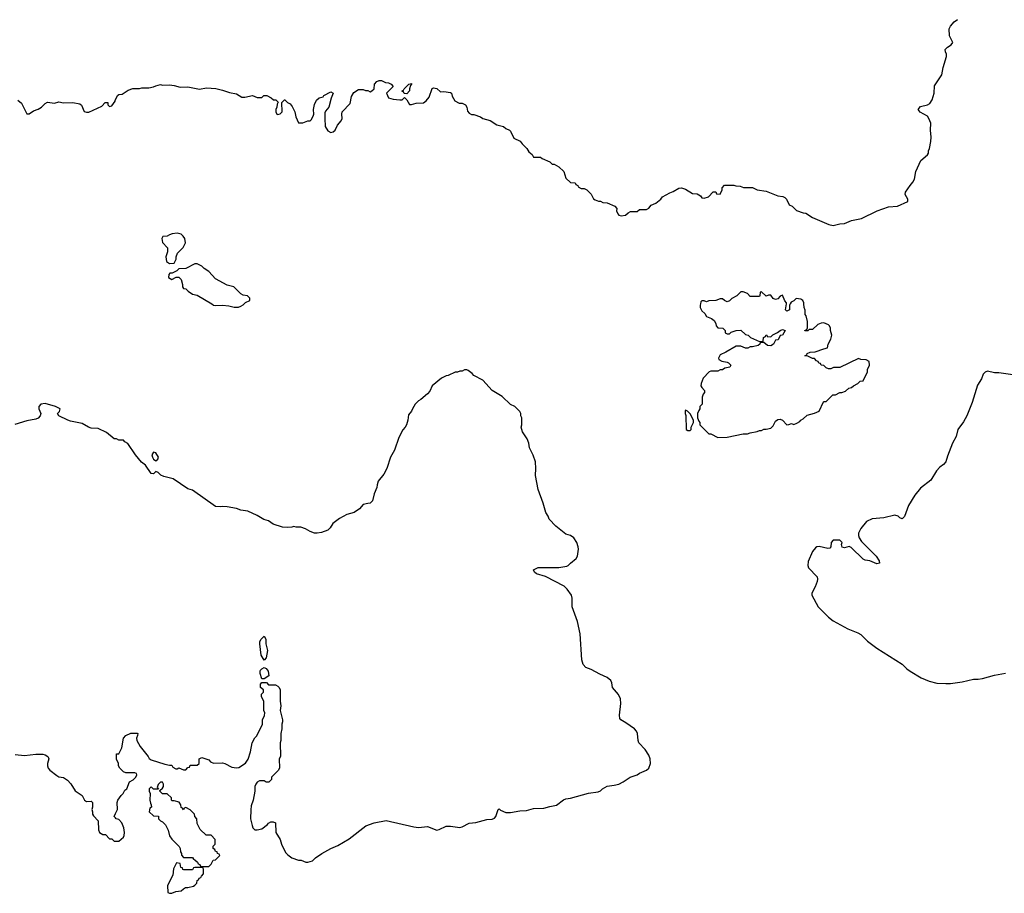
# Model space of a CAD drawing. Header units: inches. Extents: x 2494115 to 2685112, y 774173 to 915163.
# Tile 163 of 215: x 2639169 to 2647716, y 854882 to 862469. Entities that reach past the tile are written whole.
import ezdxf

# ---------------------------------------------------------------- set-up
doc = ezdxf.new("R2010")
doc.units = ezdxf.units.IN
doc.header["$MEASUREMENT"] = 0
for name, color, linetype in [('C6835', 7, 'Continuous'), ('C6836', 7, 'Continuous'), ('C6845', 7, 'Continuous'), ('C6846', 7, 'Continuous')]:
    doc.layers.add(name, color=color, linetype=linetype)

msp = doc.modelspace()

# ---------------------------------------------------------------- linework, layer by layer
at = {"layer": 'C6835', "color": 5, "elevation": 40}
for points in [[(2640000, 858828.3), (2639990, 858828.7), (2639923.1, 858883.1), (2639850, 858918), (2639790, 858922), (2639766, 858930), (2639710, 858962), (2639610, 858981.2), (2639588, 858990), (2639508, 859030), (2639498, 859050), (2639513.6, 859066.4), (2639519, 859090), (2639479, 859110), (2639390, 859135.4), (2639351.3, 859130), (2639334.8, 859110), (2639336, 859090), (2639351.3, 859050), (2639346, 859030), (2639330, 859008.7), (2639310, 858999), (2639230, 858984), (2639127.5, 858952.5)], [(2639130, 856087.7), (2639210, 856078.8), (2639310, 856091), (2639370, 856091.3), (2639390, 856084.7), (2639414, 856070), (2639419.6, 856059.6), (2639422, 856050), (2639411, 856010), (2639410.8, 855990), (2639414.8, 855970), (2639430.5, 855950.5), (2639490, 855904), (2639510, 855894), (2639550, 855886.8), (2639584.5, 855864.5), (2639613.7, 855833.7), (2639650, 855771.3), (2639710, 855732), (2639732, 855690), (2639750, 855678), (2639790, 855682), (2639802, 855670), (2639802, 855630), (2639794, 855610), (2639802, 855590), (2639802, 855570), (2639810, 855554), (2639851.6, 855511.6), (2639852.7, 855432.7), (2639862, 855410), (2639890, 855394), (2639912.7, 855392.7), (2639950, 855354), (2639970, 855354), (2639990, 855334), (2640000, 855334)], [(2640000, 855536.7), (2639988, 855550), (2640000, 855574)]]:
    msp.add_lwpolyline(points, dxfattribs=at)
at = {"layer": 'C6836', "color": 5, "elevation": 40}
msp.add_lwpolyline([(2639154, 861770), (2639183.6, 861743.6), (2639230, 861652), (2639250, 861652), (2639290, 861678), (2639330, 861691.3), (2639358, 861710), (2639390, 861742), (2639410, 861752), (2639470, 861744.7), (2639510, 861756), (2639550, 861746), (2639630.8, 861750.8), (2639690, 861738), (2639706, 861726), (2639730, 861672), (2639750, 861664.7), (2639770, 861666), (2639882, 861718), (2639910, 861751.3), (2639934, 861750), (2639934, 861730), (2639950, 861714), (2639970, 861722), (2639998, 861762), (2639998, 861770), (2640000, 861774)], dxfattribs=at)
at = {"layer": 'C6845', "color": 5, "elevation": 40}
for points in [[(2640835.5, 860000), (2640850, 859991), (2640870, 859986.8), (2640930, 859990.8), (2640985.4, 859985.4), (2641031.6, 859971.6), (2641068.4, 859971.6), (2641090, 859982), (2641110, 859992), (2641118, 860000)], [(2645077.7, 860000), (2645076, 859990), (2645076, 859970), (2645090, 859942), (2645116.9, 859916.9), (2645131.6, 859891.6), (2645174.4, 859874.4), (2645196.9, 859856.9), (2645211.6, 859831.6), (2645214, 859810), (2645230, 859794), (2645274, 859790), (2645294, 859770), (2645294, 859750), (2645310, 859742), (2645330, 859742), (2645344, 859756), (2645388.9, 859771.1), (2645430, 859772), (2645470, 859734), (2645494, 859730), (2645514, 859710), (2645590, 859674), (2645610, 859674), (2645622, 859678), (2645626, 859710), (2645642, 859718), (2645648.4, 859731.6), (2645654, 859730), (2645658, 859718), (2645690, 859714), (2645708.4, 859731.6), (2645748.9, 859751.1), (2645770, 859771), (2645790, 859778), (2645814, 859770), (2645792, 859730), (2645770, 859726), (2645754, 859690), (2645730, 859686), (2645712, 859650), (2645690, 859638), (2645660.4, 859640.4), (2645630, 859666), (2645610, 859666), (2645598, 859662), (2645594, 859650), (2645579.6, 859640.4), (2645530.9, 859629.1), (2645510, 859628.7), (2645490, 859615.3), (2645470, 859615.3), (2645430, 859634), (2645390, 859634), (2645299.8, 859580.2), (2645250, 859558), (2645234, 859530), (2645238, 859518), (2645263.6, 859503.6), (2645310, 859496), (2645322, 859490), (2645342, 859470), (2645334, 859450), (2645290, 859442), (2645270, 859428), (2645250, 859428), (2645230, 859418), (2645170, 859418), (2645154, 859410), (2645103.6, 859356.4), (2645084.7, 859310), (2645082, 859290), (2645090, 859274), (2645114, 859250), (2645114, 859230), (2645103.6, 859216.4), (2645094, 859190), (2645094, 859130), (2645074, 859110), (2645074, 859090), (2645063.6, 859076.4), (2645054, 859050), (2645054, 859010), (2645063.6, 858983.6), (2645074, 858970), (2645074, 858950), (2645152.7, 858872.7), (2645170, 858872), (2645230, 858842), (2645310, 858844.7), (2645450, 858871.3), (2645488.4, 858871.6), (2645510, 858882), (2645570, 858892), (2645590, 858902), (2645610, 858902), (2645630, 858912), (2645650, 858912), (2645690, 858922), (2645710, 858942), (2645730, 858981), (2645750, 858996), (2645770, 859001), (2645792, 858990), (2645830, 858952), (2645847.3, 858952.7), (2645870, 858962), (2645890, 858954), (2645916.4, 858963.6), (2645940.4, 858979.6), (2645950, 858992), (2645970, 859002), (2646004.7, 859035.3), (2646069.3, 859050.7), (2646108, 859070), (2646146, 859150), (2646150, 859154), (2646170, 859154), (2646228.4, 859211.6), (2646250, 859212), (2646288.4, 859231.6), (2646307.3, 859232.7), (2646336.4, 859243.6), (2646366, 859270), (2646390, 859274), (2646406, 859290), (2646446, 859310), (2646466, 859330), (2646490, 859334), (2646528, 859410), (2646528.4, 859431.6), (2646546, 859470), (2646542, 859502), (2646516.4, 859516.4), (2646470, 859518), (2646450, 859526), (2646290, 859448), (2646232.7, 859447.3), (2646210, 859438), (2646190, 859438), (2646170, 859446), (2646150, 859466), (2646127.3, 859467.3), (2646122, 859482), (2646107.3, 859487.3), (2646102, 859502), (2646087.3, 859507.3), (2646070, 859526), (2646050, 859526), (2646010, 859548), (2645986, 859550), (2646002, 859558), (2646006, 859570), (2646030, 859582), (2646074.6, 859585.4), (2646148.4, 859611.6), (2646182, 859618), (2646188, 859650), (2646210, 859694), (2646219, 859730), (2646208, 859770), (2646208, 859790), (2646198, 859810), (2646190, 859818), (2646150, 859835.3), (2646125.4, 859834.6), (2646096.9, 859823.1), (2646050, 859778), (2646022, 859778), (2646010, 859768), (2645986, 859766), (2645986, 859770), (2646002, 859778), (2646008, 859792), (2646008.4, 859848.4), (2645996.4, 859896.4), (2645988, 859910), (2645987.3, 859947.3), (2645978, 859970), (2645976, 860000)], [(2645857.1, 860000), (2645851.3, 859990), (2645851, 859950), (2645830, 859938), (2645818, 859950), (2645824.7, 860000)], [(2640000, 855574), (2640018, 855610), (2640015.3, 855670), (2640022, 855690), (2640049.1, 855730.9), (2640068, 855750), (2640083.1, 855776.9), (2640098, 855790), (2640122, 855850), (2640152.7, 855867.3), (2640178, 855890), (2640186, 855910), (2640182, 855922), (2640168, 855928), (2640090, 855928), (2640070, 855938), (2640038, 855970), (2640028, 855990), (2640028, 856010), (2640008.4, 856048.4), (2640008, 856090), (2640010, 856094), (2640030, 856094), (2640036.4, 856103.6), (2640054.6, 856145.4), (2640068.7, 856230), (2640090, 856254), (2640132.7, 856272.7), (2640190, 856274), (2640194, 856270), (2640192.7, 856252.7), (2640182, 856230), (2640184.7, 856210), (2640216, 856156), (2640284.7, 856070), (2640291.6, 856051.6), (2640310, 856042), (2640430, 856004.7), (2640470, 855994), (2640490, 855994), (2640498, 855978), (2640523.6, 855963.6), (2640536.4, 855963.6), (2640550, 855972), (2640590, 855954), (2640610, 855954), (2640630, 855974), (2640642, 855978), (2640650, 855994), (2640710, 855994), (2640726, 856010), (2640726, 856050), (2640750, 856062), (2640810, 856042), (2640824.7, 856024.7), (2640850, 856012), (2640930, 856016), (2640950, 856010.7), (2641010, 855978.8), (2641050, 855971.3), (2641070, 855976), (2641129.1, 856010.9), (2641152.9, 856047.1), (2641174, 856110), (2641186, 856190), (2641210, 856232), (2641228.9, 856251.1), (2641278, 856350), (2641278, 856390), (2641294, 856426), (2641298, 856450), (2641288.7, 856470), (2641288.4, 856548.4), (2641268.7, 856590), (2641268.9, 856611.1), (2641286, 856630), (2641286, 856650), (2641258, 856670), (2641260.4, 856699.6), (2641270, 856714), (2641290, 856714), (2641311.6, 856711.6), (2641330, 856694), (2641390, 856692), (2641410, 856682), (2641422, 856670), (2641431.3, 856650), (2641431.3, 856550), (2641436, 856510), (2641431, 856470), (2641450.7, 856389.3), (2641450.8, 856370), (2641444.7, 856350), (2641444.7, 856310), (2641436, 856270), (2641436, 856210), (2641431.3, 856190), (2641432, 856070), (2641422, 856050), (2641424.7, 855970), (2641412, 855950), (2641354, 855890), (2641354, 855870), (2641332.7, 855847.3), (2641310, 855846), (2641290, 855858), (2641250, 855858), (2641230, 855848), (2641218, 855830), (2641211.6, 855808.4), (2641211.3, 855770), (2641194.8, 855690), (2641178.8, 855641.2), (2641174.4, 855605.6), (2641174, 855530), (2641186, 855470), (2641192, 855450), (2641210, 855432), (2641230, 855432), (2641270, 855442), (2641320.4, 855479.6), (2641330, 855492), (2641350, 855502), (2641370, 855502), (2641390, 855494), (2641392, 855410), (2641431.3, 855350), (2641442, 855310), (2641476, 855236), (2641495.3, 855215.3), (2641530.9, 855190.9), (2641590, 855171.3), (2641611.1, 855171.1), (2641651.6, 855151.6), (2641670, 855151.3), (2641710, 855164.7), (2641738, 855190), (2641792.5, 855227.5), (2641869.5, 855270.5), (2641930, 855296.3), (2642030, 855356.3), (2642173.1, 855466.9), (2642246.3, 855493.7), (2642350, 855513), (2642590, 855459.1), (2642630, 855454.8), (2642710, 855461), (2642790, 855431), (2642810, 855436), (2642870, 855466), (2642910, 855466), (2642990, 855454), (2643010, 855458.8), (2643070, 855490.6), (2643130, 855496), (2643223.6, 855523.6), (2643270, 855526), (2643290, 855536), (2643301.2, 855550), (2643322, 855610), (2643330, 855616), (2643344, 855604), (2643390, 855584), (2643430, 855583), (2643510, 855597.1), (2643570, 855601.6), (2643630, 855619.1), (2643719.5, 855620.5), (2643770, 855637.3), (2643830, 855647.7), (2643890, 855694.8), (2643910, 855702.8), (2643950, 855707.7), (2644107.3, 855752.7), (2644190, 855762.8), (2644210, 855771), (2644229.6, 855790.4), (2644270, 855813.4), (2644330, 855820.5), (2644369.5, 855830.5), (2644408, 855850), (2644469.2, 855890.8), (2644530, 855911.3), (2644550, 855924.7), (2644610, 855950.8), (2644630.9, 855969.1), (2644644, 856010), (2644642.7, 856050), (2644630, 856081.6), (2644598.9, 856130), (2644542.9, 856190), (2644536.8, 856210), (2644531.3, 856270), (2644523.1, 856290), (2644506, 856310), (2644430, 856363.5), (2644387.6, 856387.6), (2644379.1, 856399.1), (2644375, 856430), (2644387.1, 856530), (2644384.1, 856570), (2644366.9, 856610), (2644315.1, 856670), (2644309.7, 856710), (2644301.7, 856730), (2644270, 856755.8), (2644205.3, 856785.3), (2644130, 856826.9), (2644083.3, 856843.3), (2644059.7, 856870), (2644048.3, 856910), (2644034.3, 857134.3), (2644010, 857242), (2643964.2, 857370), (2643965.6, 857445.6), (2643959, 857470), (2643922, 857522), (2643895.3, 857550), (2643733.1, 857633.1), (2643655.5, 857655.5), (2643639, 857670), (2643629.2, 857690), (2643670, 857710.4), (2643850, 857711.6), (2643917.7, 857722.3), (2643931.2, 857728.8), (2643949.3, 857750), (2643998.7, 857790), (2644010, 857811), (2644020.4, 857870), (2644018.5, 857890), (2644005, 857930), (2643979.3, 857970), (2643950, 857989.8), (2643910, 858001.6), (2643823.7, 858070), (2643765.2, 858130), (2643756.5, 858156.5), (2643735.3, 858190), (2643713.2, 858270), (2643669.3, 858390), (2643646, 858510), (2643649.4, 858570.6), (2643646.6, 858630), (2643627.3, 858687.3), (2643595.3, 858750), (2643588.7, 858790), (2643575.3, 858830), (2643535.3, 858890), (2643522, 858930), (2643528, 858950), (2643528, 859010), (2643518, 859030), (2643518, 859050), (2643510, 859066), (2643466, 859110), (2643430, 859128), (2643358, 859198), (2643269.4, 859249.4), (2643190, 859338), (2643110, 859378), (2643096.5, 859396.5), (2643063.1, 859423.1), (2643050, 859428.7), (2643031.6, 859428.4), (2643010, 859418), (2642990, 859418), (2642970, 859408), (2642950, 859408), (2642890, 859378), (2642870, 859375.3), (2642830, 859355.3), (2642750.7, 859289.3), (2642730, 859242), (2642710, 859219), (2642652, 859170), (2642630, 859158), (2642602, 859130), (2642578, 859090), (2642571.3, 859070), (2642543.5, 859036.5), (2642538.8, 858990), (2642526.8, 858950), (2642516, 858930), (2642493.7, 858906.3), (2642460.5, 858839.5), (2642422.8, 858730), (2642386.8, 858670), (2642356, 858570), (2642330, 858522), (2642279.8, 858460.2), (2642271, 858430), (2642270, 858406), (2642246, 858350), (2642231.3, 858290), (2642210, 858269), (2642190, 858268.7), (2642150, 858258), (2642118.8, 858221.2), (2642072, 858190), (2642010, 858173.2), (2641943.8, 858136.2), (2641886.2, 858093.8), (2641865.2, 858054.8), (2641843.4, 858036.6), (2641790, 858016), (2641750, 858009.6), (2641729.6, 858009.6), (2641690, 858024), (2641650, 858048.7), (2641610, 858062), (2641570, 858062), (2641550, 858068.7), (2641530, 858062), (2641490, 858059), (2641450, 858062), (2641370, 858089), (2641330, 858117.2), (2641289.3, 858129.3), (2641230, 858164), (2641150, 858201.2), (2641090, 858209.3), (2641050, 858222.7), (2640970, 858237.2), (2640930, 858241.2), (2640910, 858237.2), (2640870, 858242.7), (2640670, 858382), (2640630, 858394), (2640500.2, 858480.2), (2640421.2, 858501.2), (2640394.6, 858514.6), (2640370, 858538), (2640350, 858546), (2640330, 858526), (2640310, 858528), (2640260.2, 858600.2), (2640226.8, 858626.8), (2640175.3, 858690), (2640108.4, 858788.4), (2640083.1, 858803.1), (2640070, 858818), (2640030, 858818), (2640008, 858828), (2640000, 858828.3)], [(2647790, 859383.7), (2647670, 859400.9), (2647630, 859400.9), (2647570, 859417.2), (2647550, 859409.2), (2647534, 859390), (2647517.3, 859350), (2647484.4, 859295.6), (2647436.4, 859143.6), (2647391.3, 859030), (2647362, 858978), (2647314.4, 858910), (2647298.3, 858850), (2647267.3, 858792.7), (2647222.5, 858677.5), (2647210.1, 858629.9), (2647190, 858605.4), (2647157.3, 858582.7), (2647128.2, 858551.8), (2647079.3, 858470), (2646990, 858400.5), (2646940, 858340), (2646884.2, 858250), (2646850, 858155.3), (2646830, 858135.3), (2646810, 858144), (2646796.2, 858156.2), (2646767.2, 858167.2), (2646670, 858143.9), (2646570, 858134.2), (2646519.5, 858110), (2646470.3, 858050), (2646452, 858010), (2646450.4, 857990), (2646455.5, 857970), (2646477, 857937), (2646604.7, 857810), (2646631.3, 857770), (2646634, 857750), (2646610, 857742), (2646550, 857769), (2646510, 857775.3), (2646490, 857784), (2646386.6, 857886.6), (2646370, 857893.2), (2646330, 857882.7), (2646308.7, 857888.7), (2646302, 857910), (2646308, 857930), (2646288.4, 857948.4), (2646230, 857948), (2646212, 857930), (2646211.3, 857890), (2646201, 857879), (2646183.5, 857876.5), (2646110, 857893.5), (2646090, 857889.8), (2646077.7, 857882.3), (2646051.3, 857850), (2646015, 857765), (2646011.3, 857730), (2646017.3, 857710), (2646091.3, 857630), (2646094.7, 857610), (2646091.1, 857588.9), (2646075.8, 857544.2), (2646045.7, 857490), (2646044.4, 857470), (2646102, 857370), (2646190, 857280.7), (2646230, 857247.3), (2646358.5, 857178.5), (2646445.2, 857145.2), (2646471.3, 857130), (2646530, 857071), (2646610, 857011.3), (2646830, 856870.8), (2646870, 856831), (2646898, 856810), (2646993.7, 856753.7), (2647065.2, 856725.2), (2647130, 856707.7), (2647210, 856703), (2647250, 856705.5), (2647350, 856718.8), (2647450, 856740.7), (2647490, 856740.7), (2647527.1, 856747.1), (2647630, 856776.3), (2647726.8, 856793.2)], [(2640000, 855334), (2640030, 855334), (2640069.3, 855370.7), (2640076, 855384), (2640079.3, 855410), (2640072.3, 855450), (2640055.1, 855495.1), (2640030, 855524), (2640006, 855530), (2640000, 855536.7)]]:
    msp.add_lwpolyline(points, dxfattribs=at)
for points in [[(2644950, 859078), (2644944.7, 859070), (2644944.7, 859050), (2644952, 859032), (2644954, 858910), (2644970, 858902), (2644990, 858902), (2644998, 858910), (2644998, 858930), (2645018, 858970), (2645018, 858990), (2644990, 859046), (2644966, 859070)], [(2640330, 858714), (2640316, 858690), (2640321, 858670), (2640330, 858652), (2640350, 858638), (2640368.9, 858651.1), (2640374, 858670), (2640350, 858708)], [(2641290, 856906), (2641265.2, 856950), (2641253.2, 857050), (2641254, 857070), (2641265.2, 857090), (2641290, 857114), (2641304.7, 857090), (2641306, 857050), (2641319.1, 856990), (2641310, 856926)], [(2641270, 856746), (2641255.3, 856790), (2641255.3, 856810), (2641260.2, 856819.8), (2641270, 856832), (2641290, 856842), (2641310, 856834), (2641324.7, 856810), (2641332, 856770), (2641290, 856746)], [(2640410, 855846), (2640390, 855846), (2640370, 855826), (2640362, 855802), (2640374, 855786), (2640330, 855786), (2640310, 855806), (2640294, 855790), (2640294, 855770), (2640302, 855750), (2640298, 855690), (2640303.6, 855663.6), (2640311.6, 855651.6), (2640314, 855630), (2640298, 855622), (2640294, 855590), (2640330, 855554), (2640372.7, 855552.7), (2640374, 855530), (2640391.6, 855511.6), (2640410, 855502), (2640435.3, 855475.3), (2640458, 855430), (2640470, 855382), (2640490, 855352), (2640554, 855290), (2640562, 855270), (2640563.6, 855243.6), (2640572.7, 855227.3), (2640572.7, 855212.7), (2640590, 855194), (2640670, 855192), (2640678, 855178), (2640690, 855174), (2640712.7, 855152.7), (2640718, 855138), (2640732.7, 855132.7), (2640738, 855118), (2640750, 855114), (2640810, 855114), (2640830, 855134), (2640848.9, 855171.1), (2640870, 855174), (2640906, 855210), (2640902, 855222), (2640887.3, 855227.3), (2640882, 855242), (2640870, 855246), (2640862, 855262), (2640848, 855270), (2640848.4, 855291.6), (2640866, 855310), (2640866, 855350), (2640830, 855386), (2640788.4, 855388.4), (2640736.4, 855436.4), (2640708.4, 855488.4), (2640706, 855530), (2640688.7, 855548.7), (2640686, 855570), (2640650, 855608), (2640610, 855626), (2640598, 855622), (2640590, 855606), (2640582, 855622), (2640570, 855626), (2640568, 855650), (2640554.6, 855674.6), (2640510, 855686), (2640490, 855686), (2640486, 855690), (2640486, 855710), (2640450, 855746), (2640410, 855746), (2640386, 855770), (2640386, 855774), (2640410, 855794), (2640418, 855810), (2640418, 855830)], [(2640530, 855146), (2640505.4, 855094.6), (2640499.6, 855040.4), (2640452, 854950), (2640454, 854890), (2640470, 854882), (2640490, 854882), (2640523.1, 854896.9), (2640570, 854904.7), (2640590, 854922), (2640608.9, 854931.1), (2640628.4, 854931.6), (2640676.4, 854943.6), (2640688.4, 854951.6), (2640706, 854970), (2640710, 854994), (2640722, 854998), (2640727.3, 855012.7), (2640742, 855018), (2640746, 855030), (2640766, 855050), (2640766, 855090), (2640762, 855102), (2640750, 855106), (2640690, 855106), (2640678, 855102), (2640670, 855086), (2640592.7, 855087.3), (2640586, 855090), (2640582, 855102), (2640567.3, 855107.3), (2640562, 855142)]]:
    msp.add_lwpolyline(points, close=True, dxfattribs=at)
at = {"layer": 'C6846', "color": 5, "elevation": 40}
for points in [[(2640000, 861774), (2640018, 861810), (2640030, 861818), (2640058, 861822), (2640110, 861858), (2640151.1, 861871.1), (2640208.4, 861871.6), (2640230, 861878), (2640290, 861878), (2640330, 861884.7), (2640350, 861896), (2640390, 861906), (2640410, 861901), (2640470, 861904.7), (2640510, 861898), (2640562, 861882), (2640630, 861886), (2640730, 861866), (2640790, 861876), (2640870.9, 861870.9), (2640930, 861858), (2640990, 861836), (2641050, 861824.7), (2641096.9, 861796.9), (2641123.1, 861796.9), (2641190, 861811.3), (2641230, 861792), (2641270, 861792), (2641289.2, 861810.8), (2641314, 861810), (2641351.6, 861791.6), (2641372.7, 861772.7), (2641391.6, 861771.6), (2641412.7, 861752.7), (2641403.6, 861736.4), (2641402, 861710), (2641392, 861690), (2641392, 861670), (2641402, 861650), (2641410, 861644.7), (2641430, 861652), (2641448, 861670), (2641446, 861750), (2641468.4, 861771.6), (2641471.6, 861771.6), (2641494, 861750), (2641516.9, 861736.9), (2641535.3, 861715.3), (2641558, 861670), (2641566, 861626), (2641590, 861574), (2641610, 861572), (2641627.3, 861572.7), (2641668.9, 861591.1), (2641690, 861592), (2641700.4, 861599.6), (2641718, 861630), (2641722, 861650), (2641719, 861690), (2641728.9, 861731.1), (2641746, 861770), (2641768.4, 861791.6), (2641802, 861798), (2641808.4, 861811.6), (2641870, 861842), (2641891.3, 861830), (2641873.4, 861786.6), (2641852, 861710), (2641824.9, 861675.1), (2641819.1, 861660.9), (2641816.5, 861610), (2641821.1, 861541.1), (2641844.7, 861504.7), (2641870, 861490.4), (2641890, 861494.4), (2641907.3, 861510), (2641927.9, 861552.1), (2641960.7, 861590), (2641969.5, 861610), (2641965.2, 861650), (2641969, 861670), (2642038, 861742), (2642050, 861802), (2642070, 861836), (2642110, 861862), (2642150, 861862), (2642170, 861854), (2642190, 861854), (2642210, 861842), (2642226, 861850), (2642246, 861870), (2642248, 861910), (2642270, 861932), (2642290, 861942), (2642310, 861942), (2642343.6, 861923.6), (2642370, 861922), (2642394, 861910), (2642412, 861890), (2642352, 861830), (2642371.6, 861791.6), (2642410, 861778), (2642470, 861772), (2642490, 861774), (2642510, 861794), (2642530, 861774), (2642552.7, 861732.7), (2642570, 861732), (2642610, 861744.7), (2642673.6, 861746.4), (2642696.5, 861763.5), (2642723.1, 861796.9), (2642748.4, 861871.6), (2642762, 861878), (2642790.9, 861870.9), (2642822, 861842), (2642850, 861844.7), (2642910, 861838), (2642918, 861830), (2642923.6, 861803.6), (2642945.4, 861765.4), (2642985.4, 861745.4), (2643010, 861744.7), (2643038, 861730), (2643051, 861710), (2643055.3, 861675.3), (2643070, 861658), (2643090, 861646), (2643110, 861644.7), (2643170, 861624.7), (2643190, 861611.3), (2643254.4, 861594.4), (2643310, 861554.8), (2643370, 861541), (2643390, 861524.7), (2643422, 861510), (2643430, 861502), (2643459.6, 861439.6), (2643514.4, 861414.4), (2643530, 861392), (2643571.3, 861350), (2643590, 861322), (2643616.9, 861296.9), (2643630, 861274), (2643690, 861274), (2643703.6, 861263.6), (2643770, 861234), (2643790, 861214), (2643810, 861214), (2643850, 861192), (2643892, 861150), (2643910, 861094), (2643950, 861054), (2643991.6, 861051.6), (2643998, 861038), (2644014, 861030), (2644018, 861018), (2644043.6, 861003.6), (2644070, 861002), (2644092.7, 860992.7), (2644130, 860954), (2644150, 860914), (2644163.6, 860903.6), (2644192.7, 860892.7), (2644210, 860892), (2644230, 860882), (2644270, 860878), (2644334, 860850), (2644352, 860830), (2644351.3, 860810), (2644362, 860782), (2644371.1, 860771.1), (2644390, 860764.7), (2644428.9, 860771.1), (2644450, 860792), (2644470, 860802), (2644530, 860804.7), (2644550, 860822), (2644610, 860822), (2644630, 860832), (2644650, 860858), (2644690, 860876), (2644735.3, 860910), (2644750, 860931.3), (2644813.6, 860966.4), (2644843.2, 860976.8), (2644890, 861006), (2644914, 861010), (2644950, 860996), (2645010, 860961), (2645050, 860958), (2645078, 860938), (2645090, 860922), (2645110, 860918), (2645148.4, 860931.6), (2645190, 860974), (2645212.7, 860972.7), (2645218, 860958), (2645250, 860954), (2645266, 860990), (2645266, 861010), (2645288.4, 861031.6), (2645368.4, 861031.6), (2645386, 861026), (2645423.6, 861023.6), (2645452.7, 861012.7), (2645530, 861011.3), (2645570, 860992), (2645650, 860981), (2645750, 860940.7), (2645793.7, 860933.7), (2645810, 860926), (2645826, 860910), (2645850, 860862), (2645874, 860850), (2645911.1, 860811.1), (2645970, 860791.3), (2645994, 860790), (2646050, 860751.3), (2646192, 860690), (2646230, 860682.8), (2646290, 860696), (2646330, 860698), (2646390, 860726), (2646476.5, 860743.5), (2646612.1, 860807.9), (2646710, 860843), (2646790, 860850.6), (2646878, 860890), (2646878, 860910), (2646855.3, 860950), (2646858, 860970), (2646898, 861030), (2646923.1, 861056.9), (2646936.5, 861083.5), (2646949.2, 861150), (2646992.9, 861247.1), (2647050, 861294), (2647058, 861310), (2647058, 861330), (2647068.4, 861351.6), (2647078, 861410), (2647082, 861450), (2647076, 861510), (2647078, 861570), (2647062, 861610), (2647048.7, 861630), (2646985.9, 861665.9), (2646969.5, 861690), (2646990, 861715.5), (2647049.3, 861730.7), (2647070, 861741), (2647090, 861772), (2647108.7, 861830), (2647110, 861894), (2647174, 861990), (2647185.2, 862054.8), (2647214, 862150), (2647214, 862170), (2647205.2, 862190), (2647204, 862210), (2647222, 862230), (2647255.3, 862250), (2647269.2, 862270), (2647241.2, 862330), (2647238, 862390), (2647250, 862412), (2647282, 862450), (2647308.7, 862470)], [(2641118, 860000), (2641130, 860012), (2641166, 860030), (2641166, 860050), (2641146, 860070), (2641110, 860075.3), (2641089.1, 860089.1), (2641028.9, 860148.9), (2640970, 860164), (2640870, 860218), (2640810, 860282), (2640769.1, 860309.1), (2640750, 860328), (2640710, 860348), (2640690, 860348.7), (2640610, 860308), (2640550, 860306), (2640532.7, 860287.3), (2640491.6, 860268.4), (2640472.7, 860267.3), (2640463.6, 860256.4), (2640462, 860230), (2640490, 860212), (2640528.4, 860231.6), (2640550, 860234), (2640570, 860214), (2640582, 860170), (2640582, 860150), (2640590, 860134), (2640610, 860132), (2640632, 860110), (2640670, 860086), (2640710, 860078), (2640835.5, 860000)], [(2645824.7, 860000), (2645826, 860010), (2645810, 860026), (2645790, 860078), (2645770, 860068), (2645750, 860046), (2645730, 860038), (2645710, 860048), (2645690, 860078), (2645670, 860078), (2645648, 860068), (2645610, 860106), (2645598, 860102), (2645594, 860070), (2645590, 860066), (2645510, 860066), (2645486, 860090), (2645450, 860106), (2645430, 860106), (2645394, 860070), (2645350, 860048), (2645330, 860028), (2645310, 860018), (2645286, 860030), (2645270, 860046), (2645250, 860046), (2645211.1, 860028.9), (2645152.7, 860027.3), (2645130, 860018), (2645110, 860028), (2645090, 860028), (2645081, 860019), (2645077.7, 860000)], [(2645976, 860000), (2645975.3, 860010), (2645968, 860030), (2645950, 860042), (2645910, 860048), (2645890, 860028), (2645865.4, 860014.6), (2645857.1, 860000)]]:
    msp.add_lwpolyline(points, dxfattribs=at)
for points in [[(2642530, 861826), (2642507.3, 861827.3), (2642502, 861842), (2642490, 861846), (2642488.4, 861851.6), (2642502, 861858), (2642506, 861870), (2642546, 861910), (2642570, 861914), (2642571.6, 861908.4), (2642562, 861898), (2642554, 861870), (2642554, 861850)], [(2640535.5, 860615.5), (2640494, 860610), (2640470, 860602), (2640450, 860588.7), (2640412.7, 860587.3), (2640402, 860570), (2640410, 860534), (2640452.7, 860487.3), (2640452.7, 860452.7), (2640438, 860410), (2640442, 860370), (2640470, 860352), (2640510, 860354), (2640528, 860390), (2640528, 860410), (2640538, 860442), (2640588.7, 860490), (2640608.7, 860530), (2640604, 860570), (2640589, 860590), (2640570, 860605.2)]]:
    msp.add_lwpolyline(points, close=True, dxfattribs=at)

doc.saveas('drawing.dxf')
